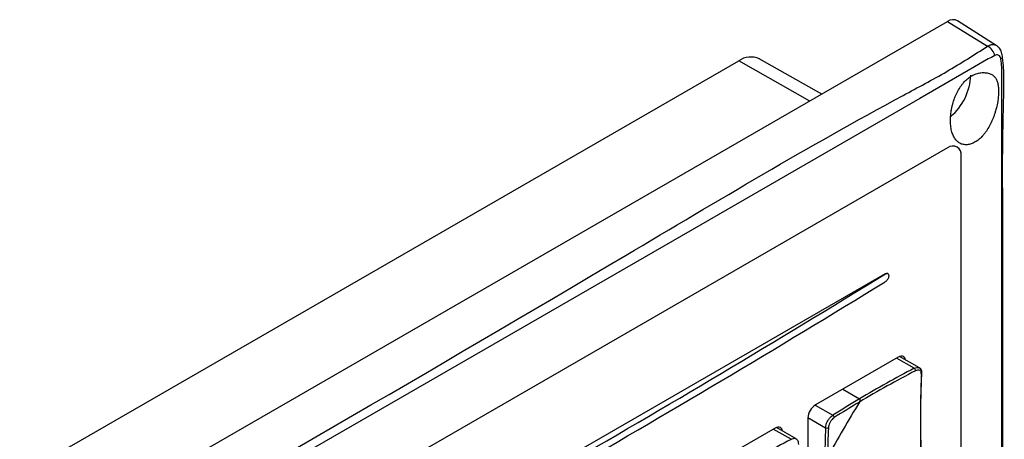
# Model space of a CAD drawing. Header units: millimetres. Extents: x 7205 to 9529, y -660 to 140.
# Tile 179 of 193: x 9077 to 9179, y 24 to 68. Entities that reach past the tile are written whole.
import ezdxf

# ---------------------------------------------------------------- set-up
doc = ezdxf.new("R2010")
doc.units = ezdxf.units.MM
doc.header["$LTSCALE"] = 3

msp = doc.modelspace()

# ---------------------------------------------------------------- linework, layer by layer
at = {"color": 7, "linetype": 'Continuous', "lineweight": 25}
for p, q in [((8893.19, -94.05), (9173.2, 67.6)), ((9173.2, 67.6), (9177.33, 65.04)), ((9178.23, 65.13), (9174.22, 67.68)), ((8885.05, -90.37), (9151.63, 63.53)), ((9160.22, 60.1), (9153.75, 63.75)), ((9178.87, 64), (9178.87, 64.01)), ((9173.2, 54.53), (9040.97, -21.81)), ((9174.61, -121.84), (9174.61, 53.71)), ((9166.77, 41.51), (9097.26, 1.38)), ((9166.78, 41.5), (9166.77, 41.51)), ((9167.03, 41.53), (9167.02, 41.53)), ((9168.11, 32.89), (9159.55, 27.95)), ((9170.3, 31.78), (9168.25, 32.96)), ((9162.37, 29.58), (9164.11, 28.58)), ((9158.78, 26.61), (9158.78, 16.73)), ((9155.38, 25.55), (9146.83, 20.61)), ((9157.57, 24.44), (9155.53, 25.61))]:
    msp.add_line(p, q, dxfattribs=at)
at = {"color": 8, "linetype": 'Continuous', "lineweight": 25}
for p, q in [((9158.96, 59.37), (9151.63, 63.53)), ((9169.76, 31.74), (9167.93, 32.79)), ((9159.52, 27.93), (9161.34, 26.88)), ((9158.78, 26.65), (9160.6, 25.59)), ((9157.03, 24.39), (9155.2, 25.44))]:
    msp.add_line(p, q, dxfattribs=at)
at = {"color": 7, "linetype": 'Continuous', "lineweight": 25, "flags": 128}
for points in [[(9177.4, 63.73), (9177.4, 63.73), (9175.99, 62.91), (9170.33, 59.65), (9147.7, 46.59), (9057.2, -5.66), (8989.65, -44.66)], [(9178.81, -124.25), (9178.81, -124.25), (9178.81, -122.62), (9178.81, -116.09), (9178.81, -89.96), (9178.81, 14.56), (9178.81, 53.55), (9178.81, 62.9), (9178.81, 62.9)], [(9168.87, 32.6), (9168.87, 32.61), (9168.83, 32.75), (9168.76, 32.87), (9168.66, 32.95), (9168.54, 32.99), (9168.41, 33), (9168.26, 32.96), (9168.11, 32.89)], [(9156.15, 25.26), (9156.14, 25.26), (9156.1, 25.41), (9156.03, 25.52), (9155.93, 25.6), (9155.81, 25.64), (9155.68, 25.65), (9155.53, 25.62), (9155.38, 25.55)]]:
    msp.add_lwpolyline(points, dxfattribs=at)
at = {"color": 7, "linetype": 'Continuous', "lineweight": 25}
for centre, radius, start, end in [((9173.78, 66.84), 0.95, 61.9414, 127.4605), ((9176.65, 63.76), 1.46, 12.4568, 61.8914), ((9152.89, 61.78), 2.15, 66.2111, 125.5723), ((9169.55, 62.33), 6.06, 311.0498, 357.2663), ((9173.75, 53.85), 0.873, 350.786, 129.2033), ((9166.91, 41.31), 0.243, 61.8595, 126.5766), ((9224.73, -73.31), 118.56, 117.6231, 120.7504), ((9169.57, 31.48), 0.318, 0.3658, 54.6464), ((9224.7, -73.26), 118.22, 117.6217, 120.8372), ((9285.89, 26.28), 115.5, 177.593, 182.407), ((9286.08, 26.45), 115.68, 177.593, 182.407), ((9220.48, -66.1), 110.19, 120.7683, 122.4569), ((9160.46, 26.53), 1.69, 122.6055, 177.3945), ((9292.4, -49.64), 150.09, 148.7397, 151.2603), ((9220.45, -66.07), 109.87, 120.8572, 122.4576), ((9161.2, 26.63), 0.292, 0.843, 60.407), ((9270.7, 20.86), 110.2, 177.5405, 179.229), ((9160.75, 25.85), 0.292, 239.5969, 299.1526), ((9270.67, 20.87), 109.88, 177.5397, 179.1401), ((9212, -80.66), 118.56, 117.6231, 120.7504)]:
    msp.add_arc(centre, radius, start, end, dxfattribs=at)
at = {"color": 8, "linetype": 'Continuous', "lineweight": 25}
for centre, radius, start, end in [((9178.5, 64), 0.37, 305.6316, 0.5962), ((9170.45, 31.23), 0.109, 291.9673, 350.6119)]:
    msp.add_arc(centre, radius, start, end, dxfattribs=at)
at = {"color": 7, "linetype": 'Continuous', "lineweight": 25}
for centre, major_axis, ratio, start_param, end_param in [((8042.85, 716.12), (1540.45, -73.82), 0.606667, 5.494954, 5.55875), ((8042.85, 583.47), (1540.67, 66.49), 0.546315, 5.442316, 5.506113)]:
    msp.add_ellipse(centre, major_axis=major_axis, ratio=ratio, start_param=start_param, end_param=end_param, dxfattribs=at)
at = {"color": 8, "linetype": 'Continuous', "lineweight": 25}
for points, knots in [([(9177.33, 65.04), (9177.37, 65.06), (9177.43, 65.1), (9177.53, 65.15), (9177.63, 65.19), (9177.73, 65.21), (9177.83, 65.23), (9177.92, 65.23), (9178.01, 65.22), (9178.1, 65.2), (9178.17, 65.17), (9178.21, 65.14), (9178.23, 65.13)], [0, 0, 0, 0, 0.101036, 0.202759, 0.306651, 0.411291, 0.512539, 0.614479, 0.718603, 0.823482, 0.924541, 1, 1, 1, 1]), ([(9169.76, 31.74), (9169.84, 31.77), (9170.01, 31.84), (9170.2, 31.84), (9170.27, 31.79), (9170.29, 31.77)], [0, 0, 0, 0, 0.429457, 0.859029, 1, 1, 1, 1]), ([(9157.03, 24.39), (9157.12, 24.43), (9157.29, 24.5), (9157.47, 24.5), (9157.54, 24.44), (9157.56, 24.42)], [0, 0, 0, 0, 0.429457, 0.859029, 1, 1, 1, 1])]:
    msp.add_open_spline(points, degree=3, knots=knots, dxfattribs=at)
at = {"color": 7, "linetype": 'Continuous', "lineweight": 25}
for points, knots in [([(9178.86, 64.01), (9178.83, 64.18), (9178.78, 64.53), (9178.53, 64.92), (9178.3, 65.06), (9178.22, 65.12)], [0, 0, 0, 0, 0.405968, 0.779371, 1, 1, 1, 1]), ([(8988.02, -44.3), (8998.14, -38.45), (9048.76, -9.18), (9109.66, 25.14), (9160.2, 55.51), (9173.17, 62.39), (9175.95, 64.16), (9177.33, 65.04)], [0, 0, 0, 0, 0.160516, 0.80258, 0.953752, 0.976909, 1, 1, 1, 1]), ([(9178.71, 63.7), (9178.7, 63.76), (9178.68, 63.89), (9178.58, 64.05), (9178.44, 64.14), (9178.26, 64.16), (9178.13, 64.1), (9178.07, 64.07)], [0, 0, 0, 0, 0.149857, 0.362015, 0.576795, 0.790749, 1, 1, 1, 1]), ([(9178.07, 64.07), (9177.86, 63.94), (9177.64, 63.81), (9177.4, 63.73), (9177.4, 63.73)], [0, 0, 0, 0, 0.99994, 1, 1, 1, 1]), ([(9178.81, 62.9), (9178.81, 62.9), (9178.78, 63.14), (9178.75, 63.42), (9178.71, 63.7)], [0, 0, 0, 0, 0.000059, 1, 1, 1, 1]), ([(9178.84, -124.8), (9178.88, -124.56), (9179.01, -123.7), (9179.03, -121.92), (9178.97, -119.13), (9178.89, -115.34), (9179.07, -80.17), (9178.92, -30), (9178.88, 22.54), (9178.94, 45.69), (9178.85, 53.97), (9178.98, 58.81), (9179.03, 61.37), (9179, 63), (9178.88, 63.86), (9178.86, 64.01)], [0, 0, 0, 0, 0.004113, 0.014712, 0.028106, 0.047667, 0.074584, 0.587895, 0.844551, 0.908715, 0.956838, 0.974863, 0.987377, 0.997786, 1, 1, 1, 1]), ([(9178.47, 60.39), (9178.47, 60.48), (9178.46, 60.74), (9178.42, 61.05), (9178.36, 61.32), (9178.29, 61.56), (9178.16, 61.78), (9177.99, 61.96), (9177.8, 62.11), (9177.57, 62.22), (9177.31, 62.28), (9177.03, 62.32), (9176.72, 62.32), (9176.4, 62.27), (9176.08, 62.18), (9175.77, 62.03), (9175.47, 61.84), (9175.18, 61.62), (9174.91, 61.35), (9174.67, 61.05), (9174.44, 60.72), (9174.23, 60.36), (9174.05, 59.98), (9173.88, 59.58), (9173.75, 59.16), (9173.65, 58.73), (9173.58, 58.4), (9173.54, 58.08), (9173.51, 57.75), (9173.5, 57.44), (9173.5, 57.03), (9173.54, 56.64), (9173.61, 56.29), (9173.71, 55.97), (9173.83, 55.69), (9173.98, 55.45), (9174.15, 55.24), (9174.34, 55.08), (9174.56, 54.96), (9174.8, 54.88), (9175.06, 54.84), (9175.33, 54.87), (9175.61, 54.93), (9175.89, 55.04), (9176.16, 55.2), (9176.43, 55.39), (9176.69, 55.63), (9176.94, 55.91), (9177.18, 56.22), (9177.41, 56.57), (9177.61, 56.94), (9177.75, 57.24), (9177.88, 57.54), (9178, 57.86), (9178.11, 58.18), (9178.23, 58.62), (9178.33, 59.05), (9178.4, 59.45), (9178.44, 59.79), (9178.46, 60.1), (9178.47, 60.32), (9178.47, 60.39)], [0, 0, 0, 0, 0.0129497, 0.0393149, 0.0527621, 0.0657112, 0.0920437, 0.1054704, 0.1183165, 0.1444427, 0.1577545, 0.1706077, 0.1967535, 0.210067, 0.223058, 0.2495088, 0.2630042, 0.2756048, 0.3012292, 0.3142805, 0.3270112, 0.3528789, 0.366041, 0.379237, 0.4060565, 0.4197092, 0.4332253, 0.4468358, 0.4607465, 0.4747625, 0.4881593, 0.515428, 0.5293368, 0.5424181, 0.5690358, 0.5826065, 0.5955205, 0.6217756, 0.6351465, 0.6482364, 0.6748624, 0.6884334, 0.7014437, 0.7279101, 0.7413976, 0.7543708, 0.7807468, 0.7941777, 0.8073631, 0.834164, 0.8478085, 0.8612828, 0.87485, 0.888712, 0.9026772, 0.9161271, 0.9435103, 0.9574838, 0.9679872, 0.9892369, 1, 1, 1, 1]), ([(9166.78, 41.5), (9166.82, 41.52), (9166.89, 41.56), (9166.99, 41.55), (9167.07, 41.5), (9167.11, 41.41), (9167.12, 41.33), (9167.12, 41.3)], [0, 0, 0, 0, 0.2143561, 0.4289662, 0.6435242, 0.8579757, 1, 1, 1, 1]), ([(9167.12, 41.3), (9167.12, 41.29), (9167.12, 41.23), (9167.09, 41.11), (9167.02, 40.95), (9166.93, 40.81), (9166.84, 40.73), (9166.79, 40.69), (9166.78, 40.69)], [0, 0, 0, 0, 0.072996, 0.287248, 0.501523, 0.715884, 0.930356, 1, 1, 1, 1]), ([(9170.49, 31.13), (9170.49, 31.18), (9170.49, 31.3), (9170.42, 31.45), (9170.29, 31.55), (9170.1, 31.57), (9169.96, 31.51), (9169.89, 31.48)], [0, 0, 0, 0, 0.14265, 0.356763, 0.570994, 0.785503, 1, 1, 1, 1]), ([(9170.55, 31.22), (9170.55, 31.31), (9170.55, 31.49), (9170.44, 31.69), (9170.33, 31.75), (9170.29, 31.77)], [0, 0, 0, 0, 0.406449, 0.7905519, 1, 1, 1, 1]), ([(9164.1, 28.24), (9164.11, 28.26), (9164.14, 28.3), (9164.16, 28.36), (9164.17, 28.41), (9164.17, 28.46), (9164.16, 28.51), (9164.14, 28.56), (9164.12, 28.58), (9164.11, 28.58)], [0, 0, 0, 0, 0.164121, 0.333024, 0.453567, 0.57697, 0.753139, 0.891728, 1, 1, 1, 1]), ([(9164.1, 28.24), (9164.12, 28.28), (9164.16, 28.35), (9164.17, 28.45), (9164.16, 28.51), (9164.14, 28.56), (9164.12, 28.58), (9164.11, 28.58)], [0, 0, 0, 0, 0.332468, 0.576143, 0.752657, 0.891517, 1, 1, 1, 1]), ([(9160.6, 25.59), (9160.61, 25.69), (9160.63, 25.89), (9160.77, 26.22), (9160.95, 26.52), (9161.16, 26.75), (9161.29, 26.84), (9161.34, 26.88)], [0, 0, 0, 0, 0.214469, 0.428995, 0.643256, 0.857374, 1, 1, 1, 1]), ([(9161.49, 26.63), (9161.45, 26.6), (9161.34, 26.52), (9161.18, 26.34), (9161.03, 26.1), (9160.92, 25.83), (9160.9, 25.67), (9160.89, 25.59)], [0, 0, 0, 0, 0.14265, 0.356763, 0.570994, 0.785503, 1, 1, 1, 1]), ([(9157.83, 23.87), (9157.82, 23.96), (9157.82, 24.14), (9157.71, 24.34), (9157.6, 24.4), (9157.56, 24.42)], [0, 0, 0, 0, 0.406449, 0.790552, 1, 1, 1, 1])]:
    msp.add_open_spline(points, degree=3, knots=knots, dxfattribs=at)

doc.saveas('drawing.dxf')
